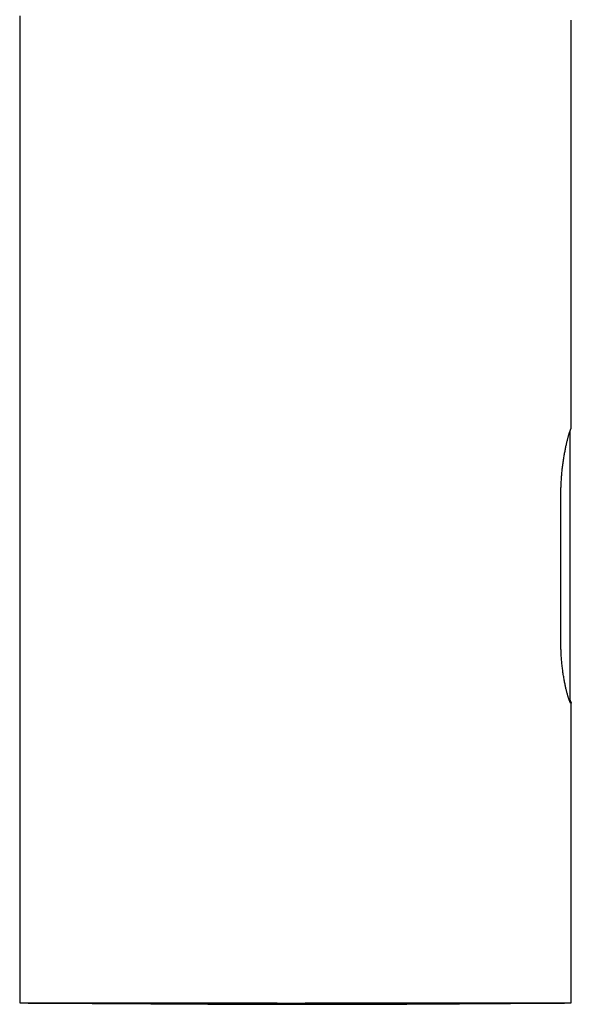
# Model space of a CAD drawing. Header units: millimetres. Extents: x 8 to 572, y 12 to 522.
# Tile 16 of 42: x 279 to 328, y 355 to 441. Entities that reach past the tile are written whole.
import ezdxf

# ---------------------------------------------------------------- set-up
doc = ezdxf.new("R2010")
doc.units = ezdxf.units.MM

msp = doc.modelspace()

# ---------------------------------------------------------------- linework, layer by layer
at = {"color": 7, "linetype": 'Continuous', "lineweight": 30}
for p, q in [((279.49, 441.785), (279.49, 355.544)), ((327.69, 405.75), (327.69, 441.414)), ((327.578, 405.394), (327.579, 405.394)), ((327.596, 382.21), (327.579, 405.394)), ((326.781, 387.082), (326.781, 399.975)), ((327.69, 355.544), (327.69, 381.755))]:
    msp.add_line(p, q, dxfattribs=at)
for points, knots in [([(326.781, 399.975), (326.781, 400.05), (326.781, 400.2), (326.786, 400.426), (326.792, 400.651), (326.801, 400.877), (326.813, 401.105), (326.827, 401.332), (326.844, 401.558), (326.862, 401.779), (326.883, 401.994), (326.906, 402.205), (326.93, 402.412), (326.956, 402.617), (326.984, 402.819), (327.014, 403.019), (327.044, 403.214), (327.076, 403.403), (327.109, 403.586), (327.142, 403.763), (327.175, 403.934), (327.209, 404.1), (327.244, 404.261), (327.279, 404.416), (327.313, 404.563), (327.347, 404.702), (327.38, 404.833), (327.412, 404.955), (327.443, 405.069), (327.473, 405.176), (327.502, 405.274), (327.529, 405.364), (327.555, 405.444), (327.578, 405.512), (327.598, 405.569), (327.616, 405.615), (327.632, 405.653), (327.647, 405.683), (327.659, 405.705), (327.666, 405.711), (327.669, 405.715)], [0, 0, 0, 0, 0.025715, 0.051452, 0.07719, 0.102905, 0.129383, 0.155886, 0.182389, 0.208868, 0.234577, 0.260308, 0.286038, 0.311748, 0.338172, 0.364619, 0.391066, 0.41749, 0.443787, 0.470105, 0.496424, 0.522721, 0.549749, 0.576801, 0.603853, 0.630881, 0.657716, 0.684575, 0.711433, 0.738268, 0.765905, 0.793568, 0.821232, 0.848868, 0.873867, 0.898875, 0.923874, 0.949246, 0.974628, 1, 1, 1, 1]), ([(327.579, 405.394), (327.579, 405.402), (327.578, 405.419), (327.573, 405.443), (327.568, 405.461), (327.564, 405.469), (327.564, 405.47)], [0, 0, 0, 0, 0.318537, 0.637952, 0.955044, 1, 1, 1, 1]), ([(327.579, 405.394), (327.578, 405.406), (327.577, 405.428), (327.571, 405.454), (327.565, 405.467), (327.564, 405.469)], [0, 0, 0, 0, 0.444345, 0.881928, 1, 1, 1, 1]), ([(327.669, 405.715), (327.675, 405.721), (327.686, 405.732), (327.692, 405.744), (327.69, 405.75), (327.69, 405.75)], [0, 0, 0, 0, 0.499282, 0.998564, 1, 1, 1, 1]), ([(327.669, 381.729), (327.666, 381.728), (327.659, 381.724), (327.646, 381.731), (327.631, 381.746), (327.614, 381.771), (327.594, 381.807), (327.573, 381.852), (327.549, 381.906), (327.524, 381.97), (327.497, 382.042), (327.47, 382.122), (327.441, 382.211), (327.41, 382.309), (327.379, 382.417), (327.346, 382.534), (327.312, 382.659), (327.278, 382.792), (327.244, 382.932), (327.21, 383.08), (327.175, 383.235), (327.141, 383.398), (327.107, 383.57), (327.073, 383.75), (327.04, 383.937), (327.009, 384.129), (326.979, 384.325), (326.951, 384.525), (326.924, 384.73), (326.899, 384.943), (326.876, 385.161), (326.854, 385.386), (326.836, 385.615), (326.82, 385.836), (326.808, 386.049), (326.798, 386.251), (326.79, 386.456), (326.785, 386.664), (326.781, 386.873), (326.781, 387.013), (326.781, 387.082)], [0, 0, 0, 0, 0.026098, 0.052219, 0.078341, 0.104439, 0.13131, 0.158205, 0.185101, 0.211973, 0.238065, 0.264179, 0.290294, 0.316387, 0.343209, 0.370055, 0.396901, 0.423723, 0.450319, 0.476936, 0.503554, 0.530149, 0.557503, 0.584882, 0.612261, 0.639614, 0.666403, 0.693215, 0.720027, 0.746814, 0.774424, 0.80206, 0.829696, 0.857305, 0.880922, 0.904548, 0.928165, 0.952107, 0.976058, 1, 1, 1, 1]), ([(327.498, 382.042), (327.501, 382.044), (327.511, 382.05), (327.526, 382.062), (327.544, 382.08), (327.563, 382.104), (327.58, 382.134), (327.59, 382.164), (327.595, 382.191), (327.595, 382.205), (327.596, 382.213)], [0, 0, 0, 0, 0.064712, 0.168031, 0.292403, 0.437886, 0.604151, 0.790976, 0.89253, 1, 1, 1, 1]), ([(327.549, 382.088), (327.551, 382.082), (327.561, 382.05), (327.578, 382.003), (327.598, 381.945), (327.616, 381.899), (327.632, 381.861), (327.647, 381.831), (327.659, 381.81), (327.666, 381.803), (327.669, 381.799)], [0, 0, 0, 0, 0.030011, 0.179967, 0.315609, 0.451305, 0.586945, 0.724611, 0.862335, 1, 1, 1, 1]), ([(327.669, 381.799), (327.675, 381.793), (327.687, 381.782), (327.692, 381.764), (327.687, 381.747), (327.675, 381.735), (327.669, 381.729)], [0, 0, 0, 0, 0.24978, 0.49956, 0.74978, 1, 1, 1, 1]), ([(279.491, 355.544), (279.492, 355.544), (279.495, 355.544), (279.509, 355.544), (279.53, 355.544), (279.559, 355.544), (279.596, 355.544), (279.642, 355.544), (279.7, 355.544), (279.771, 355.544), (279.853, 355.544), (279.944, 355.544), (280.045, 355.544), (280.157, 355.544), (280.278, 355.544), (280.41, 355.544), (280.551, 355.544), (280.702, 355.544), (280.863, 355.544), (281.025, 355.544), (281.188, 355.544), (281.349, 355.544), (281.518, 355.544), (281.693, 355.544), (281.885, 355.544), (282.096, 355.544), (282.327, 355.544), (282.567, 355.544), (282.815, 355.544), (283.073, 355.544), (283.339, 355.544), (283.615, 355.544), (283.898, 355.544), (284.19, 355.544), (284.49, 355.544), (284.799, 355.544), (285.1, 355.544), (285.393, 355.544), (285.676, 355.544), (285.965, 355.544), (286.26, 355.544), (286.577, 355.544), (286.917, 355.544), (287.282, 355.544), (287.653, 355.544), (288.032, 355.544), (288.417, 355.545), (288.809, 355.545), (289.207, 355.545), (289.611, 355.546), (290.021, 355.547), (290.437, 355.548), (290.859, 355.549), (291.266, 355.55), (291.657, 355.551), (292.031, 355.552), (292.409, 355.554), (292.79, 355.555), (293.197, 355.557), (293.628, 355.559), (294.085, 355.561), (294.547, 355.564), (295.012, 355.567), (295.481, 355.569), (295.954, 355.569), (296.43, 355.567), (296.909, 355.563), (297.391, 355.559), (297.875, 355.556), (298.362, 355.553), (298.828, 355.55), (299.273, 355.548), (299.696, 355.546), (300.12, 355.545), (300.545, 355.543), (300.974, 355.542), (301.405, 355.541), (301.839, 355.541), (302.275, 355.54), (302.711, 355.54), (303.148, 355.54), (303.44, 355.54), (303.585, 355.54)], [0, 0, 0, 0, 0.010922, 0.02226, 0.0336, 0.044942, 0.056282, 0.06762, 0.080845, 0.094073, 0.107302, 0.120527, 0.133752, 0.146981, 0.160209, 0.173434, 0.18666, 0.199888, 0.213116, 0.226342, 0.237681, 0.249023, 0.260365, 0.271707, 0.283046, 0.296282, 0.309522, 0.322761, 0.335997, 0.349234, 0.362473, 0.375712, 0.388948, 0.402185, 0.415424, 0.428663, 0.441899, 0.453248, 0.4646, 0.475952, 0.487304, 0.498653, 0.511906, 0.525162, 0.538417, 0.55167, 0.564923, 0.578178, 0.591434, 0.604686, 0.617939, 0.631194, 0.644449, 0.657702, 0.66907, 0.680441, 0.691812, 0.703183, 0.714551, 0.727807, 0.741066, 0.754325, 0.767581, 0.780838, 0.794098, 0.807357, 0.820614, 0.833869, 0.847128, 0.860387, 0.873642, 0.885021, 0.896403, 0.907785, 0.919167, 0.930546, 0.942104, 0.953663, 0.965221, 0.976814, 0.988407, 1, 1, 1, 1]), ([(279.491, 355.544), (279.508, 355.544), (279.565, 355.543), (279.661, 355.543), (279.777, 355.542), (279.885, 355.542), (279.988, 355.542), (280.084, 355.541), (280.174, 355.541), (280.257, 355.54), (280.335, 355.54), (280.401, 355.54), (280.458, 355.539), (280.506, 355.539), (280.552, 355.539), (280.666, 355.538), (280.851, 355.537), (281.11, 355.536), (281.345, 355.535), (281.558, 355.534), (281.745, 355.533), (281.936, 355.532), (282.13, 355.531), (282.323, 355.53), (282.511, 355.529), (282.692, 355.528), (282.852, 355.527), (282.993, 355.527), (283.113, 355.526), (283.228, 355.526), (283.339, 355.525), (283.444, 355.524), (283.54, 355.524), (283.63, 355.523), (283.715, 355.523), (283.805, 355.523), (283.898, 355.522), (283.996, 355.521), (284.095, 355.521), (284.195, 355.52), (284.296, 355.52), (284.403, 355.519), (284.517, 355.519), (284.635, 355.518), (284.756, 355.517), (284.89, 355.517), (285.034, 355.516), (285.186, 355.515), (285.33, 355.514), (285.471, 355.513), (285.609, 355.513), (285.743, 355.512), (285.87, 355.511), (285.992, 355.511), (286.111, 355.51), (286.227, 355.509), (286.342, 355.509), (286.455, 355.508), (286.571, 355.507), (286.689, 355.507), (286.814, 355.506), (286.945, 355.505), (287.083, 355.504), (287.226, 355.504), (287.375, 355.503), (287.544, 355.502), (287.735, 355.501), (287.946, 355.499), (288.167, 355.498), (288.395, 355.497), (288.63, 355.495), (288.864, 355.494), (289.101, 355.493), (289.34, 355.491), (289.595, 355.49), (289.865, 355.488), (290.147, 355.486), (290.425, 355.485), (290.691, 355.483), (290.945, 355.482), (291.187, 355.48), (291.426, 355.479), (291.663, 355.477), (291.859, 355.476), (292.014, 355.475), (292.13, 355.475), (292.246, 355.474), (292.362, 355.473), (292.478, 355.473), (292.591, 355.472), (292.699, 355.471), (292.797, 355.471), (292.886, 355.47), (292.966, 355.47), (293.042, 355.469), (293.117, 355.469), (293.195, 355.468), (293.278, 355.468), (293.366, 355.467), (293.46, 355.467), (293.557, 355.466), (293.656, 355.466), (293.757, 355.465), (293.863, 355.465), (293.975, 355.464), (294.092, 355.463), (294.211, 355.463), (294.33, 355.462), (294.454, 355.461), (294.582, 355.461), (294.713, 355.46), (294.836, 355.459), (294.951, 355.458), (295.061, 355.458), (295.166, 355.457), (295.267, 355.457), (295.35, 355.456), (295.419, 355.456), (295.477, 355.456), (295.54, 355.455), (295.608, 355.455), (295.682, 355.455), (295.761, 355.454), (295.843, 355.454), (295.929, 355.453), (296.018, 355.453), (296.106, 355.452), (296.187, 355.452), (296.26, 355.452), (296.324, 355.451), (296.384, 355.451), (296.438, 355.451), (296.487, 355.45), (296.531, 355.45), (296.58, 355.45), (296.638, 355.45), (296.707, 355.449), (296.784, 355.449), (296.869, 355.448), (296.963, 355.448), (297.064, 355.448), (297.173, 355.447), (297.285, 355.446), (297.396, 355.446), (297.503, 355.445), (297.608, 355.445), (297.709, 355.444), (297.807, 355.444), (297.899, 355.444), (297.986, 355.443), (298.069, 355.443), (298.158, 355.442), (298.256, 355.442), (298.365, 355.442), (298.481, 355.441), (298.622, 355.44), (298.785, 355.44), (298.965, 355.439), (299.14, 355.438), (299.309, 355.438), (299.489, 355.437), (299.683, 355.436), (299.896, 355.436), (300.114, 355.435), (300.335, 355.434), (300.553, 355.433), (300.763, 355.433), (300.936, 355.432), (301.074, 355.432), (301.177, 355.432), (301.276, 355.431), (301.371, 355.431), (301.461, 355.431), (301.548, 355.431), (301.639, 355.43), (301.738, 355.43), (301.849, 355.43), (301.97, 355.43), (302.101, 355.429), (302.312, 355.429), (302.605, 355.428), (302.884, 355.428), (303.075, 355.428), (303.175, 355.427), (303.275, 355.427), (303.373, 355.427), (303.466, 355.427), (303.552, 355.427), (303.633, 355.427), (303.706, 355.427), (303.769, 355.427), (303.819, 355.427), (303.858, 355.427), (303.889, 355.427), (303.921, 355.427), (303.961, 355.427), (304.013, 355.427), (304.077, 355.427), (304.15, 355.427), (304.231, 355.427), (304.32, 355.426), (304.418, 355.426), (304.523, 355.426), (304.637, 355.426), (304.759, 355.426), (304.888, 355.426), (305.025, 355.426), (305.169, 355.426), (305.321, 355.426), (305.472, 355.427), (305.621, 355.427), (305.769, 355.427), (305.92, 355.427), (306.07, 355.427), (306.216, 355.427), (306.364, 355.427), (306.514, 355.428), (306.664, 355.428), (306.806, 355.428), (306.942, 355.428), (307.07, 355.428), (307.191, 355.429), (307.303, 355.429), (307.407, 355.429), (307.503, 355.429), (307.591, 355.429), (307.664, 355.43), (307.724, 355.43), (307.771, 355.43), (307.814, 355.43), (307.853, 355.43), (307.888, 355.43), (307.921, 355.43), (307.953, 355.43), (307.99, 355.43), (308.034, 355.431), (308.085, 355.431), (308.144, 355.431), (308.211, 355.431), (308.285, 355.431), (308.366, 355.431), (308.455, 355.432), (308.55, 355.432), (308.647, 355.432), (308.743, 355.432), (308.878, 355.433), (309.05, 355.433), (309.248, 355.434), (309.432, 355.435), (309.6, 355.435), (309.76, 355.436), (309.912, 355.437), (310.1, 355.437), (310.328, 355.438), (310.57, 355.439), (310.784, 355.44), (310.969, 355.441), (311.153, 355.442), (311.333, 355.443), (311.506, 355.443), (311.65, 355.444), (311.768, 355.445), (311.863, 355.445), (311.961, 355.446), (312.065, 355.446), (312.175, 355.447), (312.29, 355.447), (312.412, 355.448), (312.545, 355.449), (312.683, 355.449), (312.823, 355.45), (312.955, 355.451), (313.08, 355.452), (313.198, 355.452), (313.311, 355.453), (313.436, 355.454), (313.576, 355.454), (313.732, 355.455), (313.892, 355.456), (314.052, 355.457), (314.208, 355.458), (314.357, 355.459), (314.5, 355.46), (314.64, 355.461), (314.759, 355.461), (314.857, 355.462), (314.935, 355.462), (315.014, 355.463), (315.097, 355.463), (315.187, 355.464), (315.286, 355.465), (315.385, 355.465), (315.483, 355.466), (315.579, 355.466), (315.681, 355.467), (315.787, 355.468), (315.894, 355.468), (315.996, 355.469), (316.09, 355.47), (316.176, 355.47), (316.254, 355.471), (316.323, 355.471), (316.385, 355.472), (316.443, 355.472), (316.502, 355.472), (316.567, 355.473), (316.636, 355.473), (316.714, 355.474), (316.8, 355.474), (316.894, 355.475), (316.989, 355.476), (317.082, 355.476), (317.172, 355.477), (317.26, 355.477), (317.368, 355.478), (317.495, 355.479), (317.641, 355.48), (317.787, 355.481), (317.936, 355.482), (318.089, 355.483), (318.245, 355.484), (318.408, 355.485), (318.62, 355.486), (318.879, 355.488), (319.179, 355.49), (319.475, 355.492), (319.769, 355.494), (320.062, 355.496), (320.354, 355.498), (320.646, 355.5), (320.94, 355.502), (321.237, 355.504), (321.511, 355.506), (321.759, 355.507), (321.98, 355.509), (322.168, 355.51), (322.322, 355.511), (322.444, 355.512), (322.561, 355.512), (322.673, 355.513), (322.783, 355.514), (322.889, 355.515), (322.992, 355.515), (323.092, 355.516), (323.192, 355.516), (323.29, 355.517), (323.442, 355.518), (323.651, 355.519), (323.857, 355.521), (324.007, 355.522), (324.102, 355.522), (324.204, 355.523), (324.312, 355.524), (324.426, 355.524), (324.569, 355.525), (324.742, 355.526), (324.942, 355.527), (325.114, 355.528), (325.256, 355.529), (325.365, 355.53), (325.469, 355.531), (325.567, 355.531), (325.659, 355.532), (325.746, 355.532), (325.828, 355.533), (325.933, 355.533), (326.062, 355.534), (326.213, 355.535), (326.403, 355.536), (326.554, 355.537), (326.668, 355.538), (326.704, 355.538), (326.74, 355.538), (326.779, 355.538), (326.822, 355.539), (326.873, 355.539), (326.931, 355.539), (326.998, 355.54), (327.072, 355.54), (327.153, 355.541), (327.24, 355.541), (327.335, 355.542), (327.434, 355.542), (327.536, 355.543), (327.621, 355.543), (327.673, 355.544), (327.689, 355.544)], [0, 0, 0, 0, 0.0013303, 0.0046352, 0.0076989, 0.0105823, 0.0132852, 0.0158079, 0.0181504, 0.0203129, 0.0222953, 0.0240981, 0.0253886, 0.0265684, 0.0276851, 0.0288067, 0.0349717, 0.0412986, 0.0477868, 0.0522167, 0.0567135, 0.0612774, 0.0659087, 0.0705076, 0.07493, 0.0791748, 0.0832421, 0.0861602, 0.0889559, 0.0916258, 0.0941699, 0.0965882, 0.0989003, 0.1007753, 0.1027362, 0.1047832, 0.1069162, 0.1091352, 0.1114822, 0.1136364, 0.1159221, 0.1183395, 0.1208884, 0.1235689, 0.1263342, 0.1290214, 0.1325663, 0.1359376, 0.1391354, 0.1421643, 0.1452752, 0.148225, 0.1510139, 0.1536428, 0.1562146, 0.1587971, 0.1612418, 0.1636961, 0.1661609, 0.1687129, 0.171399, 0.1742194, 0.1771742, 0.1802563, 0.1834267, 0.1866792, 0.1910629, 0.1955707, 0.2000439, 0.2050376, 0.2099362, 0.2147857, 0.2196822, 0.224629, 0.2296195, 0.2354602, 0.2412304, 0.2469117, 0.2524452, 0.2574211, 0.2622954, 0.2671003, 0.271836, 0.2765259, 0.2788289, 0.2811324, 0.2834363, 0.2857407, 0.2880456, 0.2903114, 0.2924499, 0.2944581, 0.2961465, 0.2977303, 0.2992093, 0.3006447, 0.302187, 0.3038127, 0.3055486, 0.3073945, 0.309359, 0.3112242, 0.3131943, 0.3152694, 0.3174495, 0.3197346, 0.322113, 0.3244386, 0.3266673, 0.3293637, 0.3319032, 0.3342856, 0.336514, 0.3386351, 0.340666, 0.3426066, 0.3444571, 0.3455008, 0.3465888, 0.3477895, 0.349103, 0.3505293, 0.3520682, 0.3536226, 0.3552771, 0.3570303, 0.3587468, 0.3603396, 0.3616804, 0.362919, 0.3640554, 0.3650896, 0.3660217, 0.3668517, 0.3676322, 0.3688195, 0.370146, 0.3716116, 0.3732163, 0.3749973, 0.3769232, 0.378994, 0.3811797, 0.3833026, 0.3853339, 0.3872734, 0.3892262, 0.3910762, 0.3928235, 0.3944682, 0.3960103, 0.3975523, 0.3994841, 0.4015396, 0.4037191, 0.4060226, 0.4094742, 0.4128562, 0.4161323, 0.4193024, 0.4223665, 0.4262246, 0.4301829, 0.4342443, 0.4384049, 0.4424835, 0.4463822, 0.4501008, 0.4521019, 0.4540227, 0.4558587, 0.4576101, 0.4592768, 0.4608588, 0.462422, 0.4643011, 0.4663553, 0.4685846, 0.470989, 0.4735665, 0.4802617, 0.4871335, 0.4889626, 0.4908038, 0.4926572, 0.4944963, 0.496198, 0.497747, 0.4992769, 0.5006212, 0.5017799, 0.5027531, 0.5033875, 0.5039167, 0.504475, 0.5051069, 0.5061378, 0.5073193, 0.5086517, 0.5101349, 0.511769, 0.5135541, 0.5154902, 0.5175774, 0.5198155, 0.5222047, 0.5246983, 0.5273376, 0.5301227, 0.5330534, 0.5356544, 0.5383604, 0.5411698, 0.5439562, 0.5466382, 0.5492156, 0.5521192, 0.5548777, 0.557491, 0.5599593, 0.5623283, 0.5645463, 0.5666132, 0.5685291, 0.570294, 0.5719079, 0.5733708, 0.5743214, 0.5751953, 0.5759926, 0.5767134, 0.5773577, 0.5779255, 0.5785012, 0.5791735, 0.5799872, 0.5809424, 0.5820391, 0.5832774, 0.5846571, 0.5861784, 0.5878412, 0.5896433, 0.5914731, 0.5932686, 0.5950298, 0.5990456, 0.6028709, 0.6061833, 0.6093383, 0.612336, 0.6151766, 0.6178602, 0.6229604, 0.6280681, 0.6315831, 0.6351024, 0.6386259, 0.642071, 0.6453748, 0.6485375, 0.6503352, 0.652111, 0.6539901, 0.6559881, 0.6581052, 0.6603413, 0.6626966, 0.665171, 0.6680166, 0.670725, 0.6732953, 0.6757278, 0.6780224, 0.6801804, 0.6823103, 0.6853062, 0.68838, 0.6915317, 0.6947204, 0.6978232, 0.70076, 0.7035444, 0.7063013, 0.7090615, 0.7106121, 0.7121637, 0.7137164, 0.7153388, 0.7171402, 0.719122, 0.7212842, 0.7231056, 0.7250379, 0.7270811, 0.7292352, 0.7314644, 0.7335224, 0.7354168, 0.7371476, 0.7387149, 0.7401185, 0.7413586, 0.7424725, 0.7436487, 0.7449757, 0.7463996, 0.7479204, 0.7497465, 0.7516948, 0.7536663, 0.7555834, 0.7574461, 0.7592544, 0.7610083, 0.7640915, 0.7671053, 0.7700791, 0.7732214, 0.776375, 0.7796585, 0.7830759, 0.7866272, 0.793112, 0.7995075, 0.8058156, 0.8121277, 0.8184725, 0.8248507, 0.8312632, 0.8377165, 0.8443054, 0.8510633, 0.8560918, 0.8610765, 0.8660111, 0.8688906, 0.8716766, 0.8743465, 0.8769002, 0.8794609, 0.8818944, 0.8842634, 0.8866035, 0.8889147, 0.8911971, 0.8934506, 0.8996144, 0.9058688, 0.9079951, 0.9102598, 0.9126781, 0.9152502, 0.917976, 0.9208554, 0.9255577, 0.9303973, 0.9353742, 0.9381269, 0.940801, 0.9433441, 0.9457562, 0.9480375, 0.9501878, 0.9522072, 0.9541285, 0.9580462, 0.9618228, 0.9654667, 0.9723845, 0.9732929, 0.9742019, 0.9751115, 0.9760642, 0.977169, 0.9784313, 0.9799881, 0.9817324, 0.9836644, 0.9857839, 0.988091, 0.9905858, 0.9932681, 0.9958917, 0.998673, 1, 1, 1, 1]), ([(303.585, 355.54), (303.749, 355.54), (304.077, 355.54), (304.569, 355.541), (305.06, 355.542), (305.55, 355.543), (306.04, 355.543), (306.529, 355.544), (307.016, 355.544), (307.502, 355.545), (307.986, 355.545), (308.469, 355.545), (308.95, 355.545), (309.405, 355.545), (309.835, 355.544), (310.241, 355.544), (310.645, 355.544), (311.046, 355.544), (311.47, 355.544), (311.916, 355.544), (312.383, 355.544), (312.847, 355.544), (313.306, 355.544), (313.761, 355.544), (314.212, 355.544), (314.658, 355.544), (315.1, 355.544), (315.536, 355.544), (315.968, 355.544), (316.394, 355.544), (316.795, 355.544), (317.171, 355.544), (317.523, 355.544), (317.871, 355.544), (318.214, 355.544), (318.571, 355.544), (318.941, 355.544), (319.323, 355.544), (319.697, 355.544), (320.065, 355.544), (320.426, 355.544), (320.78, 355.544), (321.126, 355.544), (321.464, 355.544), (321.795, 355.544), (322.118, 355.544), (322.433, 355.544), (322.725, 355.544), (322.996, 355.544), (323.247, 355.544), (323.492, 355.544), (323.73, 355.544), (323.975, 355.544), (324.225, 355.544), (324.478, 355.544), (324.723, 355.544), (324.958, 355.544), (325.184, 355.544), (325.401, 355.544), (325.609, 355.544), (325.807, 355.544), (325.996, 355.544), (326.175, 355.544), (326.344, 355.544), (326.495, 355.544), (326.631, 355.544), (326.753, 355.544), (326.867, 355.544), (326.974, 355.544), (327.08, 355.544), (327.181, 355.544), (327.278, 355.544), (327.365, 355.544), (327.442, 355.544), (327.508, 355.544), (327.565, 355.544), (327.611, 355.544), (327.647, 355.544), (327.672, 355.544), (327.687, 355.544), (327.688, 355.544), (327.689, 355.544)], [0, 0, 0, 0, 0.013005, 0.026014, 0.039022, 0.052027, 0.065033, 0.078041, 0.091049, 0.104054, 0.117059, 0.130067, 0.143075, 0.15608, 0.167211, 0.178345, 0.18948, 0.200614, 0.211745, 0.224962, 0.238182, 0.251402, 0.264618, 0.277835, 0.291055, 0.304275, 0.317491, 0.330708, 0.343927, 0.357147, 0.370363, 0.381705, 0.39305, 0.404396, 0.415741, 0.427083, 0.440282, 0.453484, 0.466685, 0.479884, 0.493083, 0.506285, 0.519487, 0.532685, 0.545884, 0.559086, 0.572287, 0.585486, 0.596811, 0.608139, 0.619468, 0.630796, 0.642122, 0.655311, 0.668503, 0.681694, 0.694883, 0.708073, 0.721265, 0.734457, 0.747646, 0.760835, 0.774027, 0.78722, 0.800409, 0.811723, 0.82304, 0.834357, 0.845674, 0.856988, 0.870175, 0.883364, 0.896554, 0.90974, 0.922927, 0.936117, 0.949306, 0.962493, 0.97568, 0.98887, 1, 1, 1, 1])]:
    msp.add_open_spline(points, degree=3, knots=knots, dxfattribs=at)

doc.saveas('drawing.dxf')
